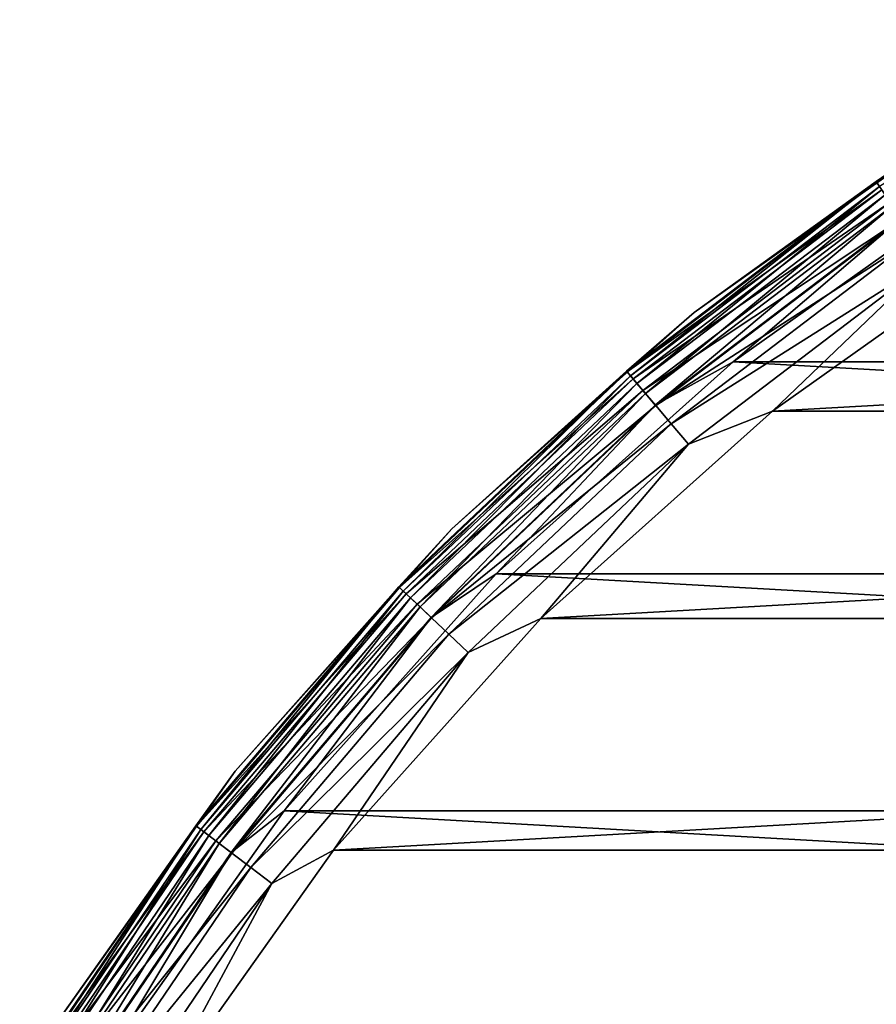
# Model space of a CAD drawing. Header units: metres. Extents: x -23 to 245, y -35 to 23.
# Tile 12 of 166: x -19.69 to -12.9, y 12.49 to 20.31. Entities that reach past the tile are written whole.
import ezdxf

# ---------------------------------------------------------------- set-up
doc = ezdxf.new("R2010")
doc.units = ezdxf.units.M
doc.layers.add('solid_509092_SW0002', color=7, linetype='CONTINUOUS')

msp = doc.modelspace()

# ---------------------------------------------------------------- linework, layer by layer
at = {"layer": 'solid_509092_SW0002'}
for points in [[(-12.897741, 19.022745, 0.37059), (-12.236752, 19.474648, 0.5), (-10.765414, 20.305725, 0.37059)], [(-12.897741, 19.022745, 0.37059), (-10.765414, 20.305725, 0.37059), (-12.869674, 18.981348, 0.249887)], [(-12.236752, 19.474648, 149), (-12.236752, 19.474648, 0.5), (-14.340281, 17.982113, 0.5)], [(-12.897741, 19.022745, 0.37059), (-14.340281, 17.982113, 0.5), (-12.236752, 19.474648, 0.5)], [(-14.340281, 17.982113, 149), (-12.236752, 19.474648, 149), (-14.340281, 17.982113, 0.5)], [(-12.893373, 19.016302, 149.22142), (-12.236752, 19.474648, 149), (-14.340281, 17.982113, 149)], [(-14.878855, 17.516743, 0.37059), (-14.340281, 17.982113, 0.5), (-12.897741, 19.022745, 0.37059)], [(-14.878855, 17.516743, 0.37059), (-12.897741, 19.022745, 0.37059), (-14.846476, 17.478622, 0.249887)], [(-14.873815, 17.510809, 149.22142), (-12.893373, 19.016302, 149.22142), (-14.340281, 17.982113, 149)], [(-12.851946, 18.955202, 149.433075), (-12.893373, 19.016302, 149.22142), (-14.873815, 17.510809, 149.22142)], [(-12.897741, 19.022745, 0.37059), (-12.869674, 18.981348, 0.249887), (-14.846476, 17.478622, 0.249887)], [(-14.030676, 17.589457), (-11.97273, 19.05003), (14.030578, 17.589535)], [(-12.699048, 18.729694, 0.016902), (-11.97273, 19.05003), (-14.030676, 17.589457)], [(-14.826025, 17.454546, 149.433075), (-12.851946, 18.955202, 149.433075), (-14.873815, 17.510809, 149.22142)], [(-14.846476, 17.478622, 0.249887), (-12.869674, 18.981348, 0.249887), (-14.794957, 17.417971, 0.146262)], [(-12.785105, 18.856619, 149.622971), (-12.851946, 18.955202, 149.433075), (-14.826025, 17.454546, 149.433075)], [(-12.869674, 18.981348, 0.249887), (-12.825015, 18.915482, 0.146262), (-14.794957, 17.417971, 0.146262)], [(-14.794957, 17.417971, 0.146262), (-12.825015, 18.915482, 0.146262), (-14.727818, 17.338928, 0.066791)], [(-12.825015, 18.915482, 0.146262), (-12.766815, 18.829643, 0.066791), (-14.727818, 17.338928, 0.066791)], [(-14.748917, 17.363768, 149.622971), (-12.785105, 18.856619, 149.622971), (-14.826025, 17.454546, 149.433075)], [(-12.696207, 18.725504, 149.781555), (-12.785105, 18.856619, 149.622971), (-14.748917, 17.363768, 149.622971)], [(-14.727818, 17.338928, 0.066791), (-12.766815, 18.829643, 0.066791), (-14.649642, 17.246891, 0.016902)], [(-12.766815, 18.829643, 0.066791), (-12.699048, 18.729694, 0.016902), (-14.649642, 17.246891, 0.016902)], [(-14.646364, 17.243032, 149.781555), (-12.696207, 18.725504, 149.781555), (-14.748917, 17.363768, 149.622971)], [(-14.649642, 17.246891, 0.016902), (-12.699048, 18.729694, 0.016902), (-14.030676, 17.589457)], [(-12.589719, 18.568445, 149.900879), (-12.696207, 18.725504, 149.781555), (-14.646364, 17.243032, 149.781555)], [(11.70664, 18.626713, 150), (-11.70662, 18.626726, 150), (-13.718841, 17.198614, 150)], [(-12.470991, 18.393335, 149.97493), (-13.718841, 17.198614, 150), (-11.70662, 18.626726, 150)], [(13.71886, 17.198599, 150), (11.70664, 18.626713, 150), (-13.718841, 17.198614, 150)], [(-14.52352, 17.09841, 149.900879), (-12.589719, 18.568445, 149.900879), (-14.646364, 17.243032, 149.781555)], [(-12.470991, 18.393335, 149.97493), (-12.589719, 18.568445, 149.900879), (-14.52352, 17.09841, 149.900879)], [(-14.386556, 16.937162, 149.97493), (-12.470991, 18.393335, 149.97493), (-14.52352, 17.09841, 149.900879)], [(-14.386556, 16.937162, 149.97493), (-13.718841, 17.198614, 150), (-12.470991, 18.393335, 149.97493)], [(-14.340281, 17.982113, 149), (-14.340281, 17.982113, 0.5), (-16.263472, 16.263439, 0.5)], [(-14.878855, 17.516743, 0.37059), (-16.263472, 16.263439, 0.5), (-14.340281, 17.982113, 0.5)], [(-16.263472, 16.263439, 149), (-14.340281, 17.982113, 149), (-16.263472, 16.263439, 0.5)], [(-14.873815, 17.510809, 149.22142), (-14.340281, 17.982113, 149), (-16.263472, 16.263439, 149)], [(-15.912372, 15.907379), (-14.030676, 17.589457), (15.912283, 15.907468)], [(-14.649642, 17.246891, 0.016902), (-14.030676, 17.589457), (-15.912372, 15.907379)], [(-14.030676, 17.589457), (14.030578, 17.589535), (15.912283, 15.907468)], [(-16.685528, 15.805371, 0.37059), (-16.263472, 16.263439, 0.5), (-14.878855, 17.516743, 0.37059)], [(-16.685528, 15.805371, 0.37059), (-14.878855, 17.516743, 0.37059), (-16.649216, 15.770975, 0.249887)], [(-16.679874, 15.800016, 149.22142), (-14.873815, 17.510809, 149.22142), (-16.263472, 16.263439, 149)], [(-14.826025, 17.454546, 149.433075), (-14.873815, 17.510809, 149.22142), (-16.679874, 15.800016, 149.22142)], [(-14.878855, 17.516743, 0.37059), (-14.846476, 17.478622, 0.249887), (-16.649216, 15.770975, 0.249887)], [(-16.626282, 15.749251, 149.433075), (-14.826025, 17.454546, 149.433075), (-16.679874, 15.800016, 149.22142)], [(-16.649216, 15.770975, 0.249887), (-14.846476, 17.478622, 0.249887), (-16.591442, 15.716249, 0.146262)], [(-14.748917, 17.363768, 149.622971), (-14.826025, 17.454546, 149.433075), (-16.626282, 15.749251, 149.433075)], [(-14.846476, 17.478622, 0.249887), (-14.794957, 17.417971, 0.146262), (-16.591442, 15.716249, 0.146262)], [(-16.539812, 15.667342, 149.622971), (-14.748917, 17.363768, 149.622971), (-16.626282, 15.749251, 149.433075)], [(-16.591442, 15.716249, 0.146262), (-14.794957, 17.417971, 0.146262), (-16.516151, 15.644929, 0.066791)], [(-14.646364, 17.243032, 149.781555), (-14.748917, 17.363768, 149.622971), (-16.539812, 15.667342, 149.622971)], [(-14.794957, 17.417971, 0.146262), (-14.727818, 17.338928, 0.066791), (-16.516151, 15.644929, 0.066791)], [(-16.516151, 15.644929, 0.066791), (-14.727818, 17.338928, 0.066791), (-16.428482, 15.561885, 0.016902)], [(-14.727818, 17.338928, 0.066791), (-14.649642, 17.246891, 0.016902), (-16.428482, 15.561885, 0.016902)], [(-16.424807, 15.558403, 149.781555), (-14.646364, 17.243032, 149.781555), (-16.539812, 15.667342, 149.622971)], [(-16.428482, 15.561885, 0.016902), (-14.649642, 17.246891, 0.016902), (-15.912372, 15.907379)], [(-14.52352, 17.09841, 149.900879), (-14.646364, 17.243032, 149.781555), (-16.424807, 15.558403, 149.781555)], [(13.71886, 17.198599, 150), (-13.718841, 17.198614, 150), (-15.558726, 15.553918, 150)], [(-14.386556, 16.937162, 149.97493), (-15.558726, 15.553918, 150), (-13.718841, 17.198614, 150)], [(15.558744, 15.553901, 150), (13.71886, 17.198599, 150), (-15.558726, 15.553918, 150)], [(-16.287045, 15.427909, 149.900879), (-14.52352, 17.09841, 149.900879), (-16.424807, 15.558403, 149.781555)], [(-14.386556, 16.937162, 149.97493), (-14.52352, 17.09841, 149.900879), (-16.287045, 15.427909, 149.900879)], [(-16.13345, 15.282415, 149.97493), (-14.386556, 16.937162, 149.97493), (-16.287045, 15.427909, 149.900879)], [(-16.13345, 15.282415, 149.97493), (-15.558726, 15.553918, 150), (-14.386556, 16.937162, 149.97493)], [(-16.263472, 16.263439, 149), (-16.263472, 16.263439, 0.5), (-17.98214, 14.340245, 0.5)], [(-16.685528, 15.805371, 0.37059), (-17.98214, 14.340245, 0.5), (-16.263472, 16.263439, 0.5)], [(-17.98214, 14.340245, 149), (-16.263472, 16.263439, 149), (-17.98214, 14.340245, 0.5)], [(-16.679874, 15.800016, 149.22142), (-16.263472, 16.263439, 149), (-17.98214, 14.340245, 149)], [(-17.593859, 14.025155), (-15.912372, 15.907379), (17.593781, 14.025252)], [(-16.428482, 15.561885, 0.016902), (-15.912372, 15.907379), (-17.593859, 14.025155)], [(-15.912372, 15.907379), (15.912283, 15.907468), (17.593781, 14.025252)], [(-18.296577, 13.908696, 0.37059), (-17.98214, 14.340245, 0.5), (-16.685528, 15.805371, 0.37059)], [(-18.296577, 13.908696, 0.37059), (-16.685528, 15.805371, 0.37059), (-18.25676, 13.878428, 0.249887)], [(-18.290379, 13.903985, 149.22142), (-16.679874, 15.800016, 149.22142), (-17.98214, 14.340245, 149)], [(-16.626282, 15.749251, 149.433075), (-16.679874, 15.800016, 149.22142), (-18.290379, 13.903985, 149.22142)], [(-16.685528, 15.805371, 0.37059), (-16.649216, 15.770975, 0.249887), (-18.25676, 13.878428, 0.249887)], [(-18.231613, 13.859311, 149.433075), (-16.626282, 15.749251, 149.433075), (-18.290379, 13.903985, 149.22142)], [(-18.25676, 13.878428, 0.249887), (-16.649216, 15.770975, 0.249887), (-18.193407, 13.830269, 0.146262)], [(-16.539812, 15.667342, 149.622971), (-16.626282, 15.749251, 149.433075), (-18.231613, 13.859311, 149.433075)], [(-16.649216, 15.770975, 0.249887), (-16.591442, 15.716249, 0.146262), (-18.193407, 13.830269, 0.146262)], [(-18.193407, 13.830269, 0.146262), (-16.591442, 15.716249, 0.146262), (-18.110846, 13.767508, 0.066791)], [(-16.591442, 15.716249, 0.146262), (-16.516151, 15.644929, 0.066791), (-18.110846, 13.767508, 0.066791)], [(-18.136791, 13.78723, 149.622971), (-16.539812, 15.667342, 149.622971), (-18.231613, 13.859311, 149.433075)], [(-16.424807, 15.558403, 149.781555), (-16.539812, 15.667342, 149.622971), (-18.136791, 13.78723, 149.622971)], [(-18.110846, 13.767508, 0.066791), (-16.516151, 15.644929, 0.066791), (-18.014713, 13.694429, 0.016902)], [(-16.516151, 15.644929, 0.066791), (-16.428482, 15.561885, 0.016902), (-18.014713, 13.694429, 0.016902)], [(-18.010683, 13.691365, 149.781555), (-16.424807, 15.558403, 149.781555), (-18.136791, 13.78723, 149.622971)], [(-18.014713, 13.694429, 0.016902), (-16.428482, 15.561885, 0.016902), (-17.593859, 14.025155)], [(-16.287045, 15.427909, 149.900879), (-16.424807, 15.558403, 149.781555), (-18.010683, 13.691365, 149.781555)], [(15.558744, 15.553901, 150), (-15.558726, 15.553918, 150), (-17.202854, 13.713523, 150)], [(-16.13345, 15.282415, 149.97493), (-17.202854, 13.713523, 150), (-15.558726, 15.553918, 150)], [(17.202869, 13.713504, 150), (15.558744, 15.553901, 150), (-17.202854, 13.713523, 150)], [(-17.859621, 13.57653, 149.900879), (-16.287045, 15.427909, 149.900879), (-18.010683, 13.691365, 149.781555)], [(-16.13345, 15.282415, 149.97493), (-16.287045, 15.427909, 149.900879), (-17.859621, 13.57653, 149.900879)], [(-17.691195, 13.448497, 149.97493), (-16.13345, 15.282415, 149.97493), (-17.859621, 13.57653, 149.900879)], [(-17.691195, 13.448497, 149.97493), (-17.202854, 13.713523, 150), (-16.13345, 15.282415, 149.97493)], [(-17.98214, 14.340245, 149), (-17.98214, 14.340245, 0.5), (-19.47467, 12.236714, 0.5)], [(-18.296577, 13.908696, 0.37059), (-19.47467, 12.236714, 0.5), (-17.98214, 14.340245, 0.5)], [(-19.47467, 12.236714, 149), (-17.98214, 14.340245, 149), (-19.47467, 12.236714, 0.5)], [(-18.290379, 13.903985, 149.22142), (-17.98214, 14.340245, 149), (-19.47467, 12.236714, 149)], [(-19.053789, 11.966744), (-17.593859, 14.025155), (19.053724, 11.966849)], [(-18.014713, 13.694429, 0.016902), (-17.593859, 14.025155), (-19.053789, 11.966744)], [(-17.593859, 14.025155), (17.593781, 14.025252), (19.053724, 11.966849)], [(-19.693117, 11.848955, 0.37059), (-19.47467, 12.236714, 0.5), (-18.296577, 13.908696, 0.37059)], [(-19.693117, 11.848955, 0.37059), (-18.296577, 13.908696, 0.37059), (-19.650261, 11.82317, 0.249887)], [(-19.686445, 11.844941, 149.22142), (-18.290379, 13.903985, 149.22142), (-19.47467, 12.236714, 149)], [(-18.231613, 13.859311, 149.433075), (-18.290379, 13.903985, 149.22142), (-19.686445, 11.844941, 149.22142)], [(-19.623194, 11.806884, 149.433075), (-18.231613, 13.859311, 149.433075), (-19.686445, 11.844941, 149.22142)], [(-18.296577, 13.908696, 0.37059), (-18.25676, 13.878428, 0.249887), (-19.650261, 11.82317, 0.249887)], [(-19.650261, 11.82317, 0.249887), (-18.25676, 13.878428, 0.249887), (-19.582073, 11.782142, 0.146262)], [(-18.136791, 13.78723, 149.622971), (-18.231613, 13.859311, 149.433075), (-19.623194, 11.806884, 149.433075)], [(-18.25676, 13.878428, 0.249887), (-18.193407, 13.830269, 0.146262), (-19.582073, 11.782142, 0.146262)], [(-19.521135, 11.745478, 149.622971), (-18.136791, 13.78723, 149.622971), (-19.623194, 11.806884, 149.433075)], [(-19.582073, 11.782142, 0.146262), (-18.193407, 13.830269, 0.146262), (-19.49321, 11.728675, 0.066791)], [(-18.010683, 13.691365, 149.781555), (-18.136791, 13.78723, 149.622971), (-19.521135, 11.745478, 149.622971)], [(-18.193407, 13.830269, 0.146262), (-18.110846, 13.767508, 0.066791), (-19.49321, 11.728675, 0.066791)], [(-19.49321, 11.728675, 0.066791), (-18.110846, 13.767508, 0.066791), (-19.389738, 11.666419, 0.016902)], [(-18.110846, 13.767508, 0.066791), (-18.014713, 13.694429, 0.016902), (-19.389738, 11.666419, 0.016902)], [(-19.385401, 11.663808, 149.781555), (-18.010683, 13.691365, 149.781555), (-19.521135, 11.745478, 149.622971)], [(-19.389738, 11.666419, 0.016902), (-18.014713, 13.694429, 0.016902), (-19.053789, 11.966744)], [(-17.859621, 13.57653, 149.900879), (-18.010683, 13.691365, 149.781555), (-19.385401, 11.663808, 149.781555)], [(17.202869, 13.713504, 150), (-17.202854, 13.713523, 150), (-18.630348, 11.700855, 150)], [(-17.691195, 13.448497, 149.97493), (-18.630348, 11.700855, 150), (-17.202854, 13.713523, 150)], [(18.630362, 11.700833, 150), (17.202869, 13.713504, 150), (-18.630348, 11.700855, 150)], [(-19.222807, 11.56598, 149.900879), (-17.859621, 13.57653, 149.900879), (-19.385401, 11.663808, 149.781555)], [(-17.691195, 13.448497, 149.97493), (-17.859621, 13.57653, 149.900879), (-19.222807, 11.56598, 149.900879)], [(-19.041527, 11.456906, 149.97493), (-17.691195, 13.448497, 149.97493), (-19.222807, 11.56598, 149.900879)], [(-19.041527, 11.456906, 149.97493), (-18.630348, 11.700855, 150), (-17.691195, 13.448497, 149.97493)]]:
    msp.add_3dface(points, dxfattribs=at)

doc.saveas('drawing.dxf')
